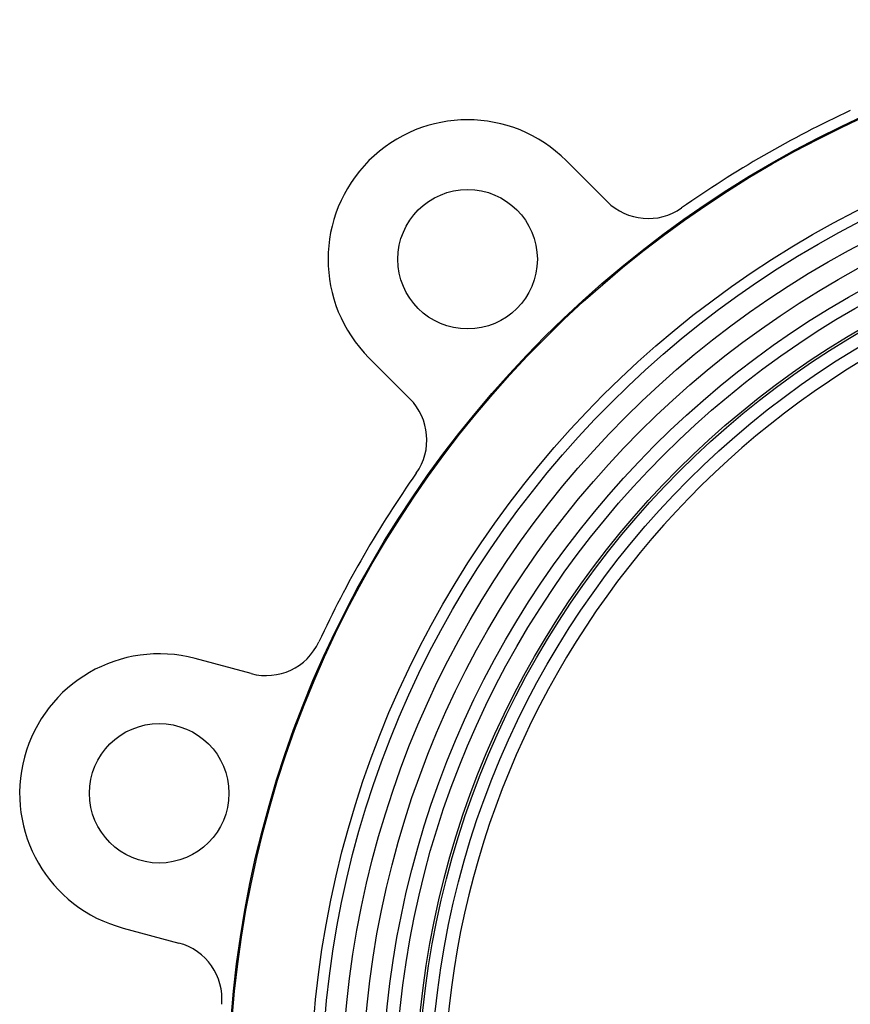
# Model space of a CAD drawing. Header units: millimetres. Extents: x 321 to 2529, y 215 to 2037.
# Tile 32 of 57: x 1998 to 2141, y 949 to 1119. Entities that reach past the tile are written whole.
import ezdxf

# ---------------------------------------------------------------- set-up
doc = ezdxf.new("R2010")
doc.units = ezdxf.units.MM

msp = doc.modelspace()

# ---------------------------------------------------------------- linework, layer by layer
at = {"color": 7, "linetype": 'Continuous', "lineweight": 25}
for p, q in [((2099.27, 1087.64), (2092.24, 1094.67)), ((2058.3, 1060.72), (2065.33, 1053.7)), ((2038.03, 1006.41), (2028.42, 1008.98)), ((2016, 962.61), (2025.6, 960.04))]:
    msp.add_line(p, q, dxfattribs=at)
for centre, radius in [((2220.23, 932.74), 186.19), ((2220.23, 932.74), 186), ((2220.23, 932.74), 172), ((2220.23, 932.74), 170.1), ((2220.23, 932.74), 166.6), ((2220.23, 932.74), 163.1), ((2220.23, 932.74), 159.6), ((2220.23, 932.74), 157.35), ((2075.27, 1077.7), 12), ((2220.23, 932.74), 153.85), ((2220.23, 932.74), 153.45), ((2220.23, 932.74), 151.3), ((2022.21, 985.8), 12)]:
    msp.add_circle(centre, radius, dxfattribs=at)
for centre, radius, start, end in [((2220.23, 932.74), 188, 114.8877, 125.1123), ((2075.27, 1077.7), 24, 45, 225), ((2106.34, 1094.71), 10, 225, 305.1123), ((2220.23, 932.74), 149.05, 101.3246, 258.6754), ((2058.26, 1046.62), 10, 324.8877, 45), ((2220.23, 932.74), 188, 144.8877, 155.1123), ((2040.61, 1016.06), 10, 255, 335.1123), ((2022.21, 985.8), 24, 75, 255), ((2023.01, 950.38), 10, 354.8877, 75)]:
    msp.add_arc(centre, radius, start, end, dxfattribs=at)

doc.saveas('drawing.dxf')
